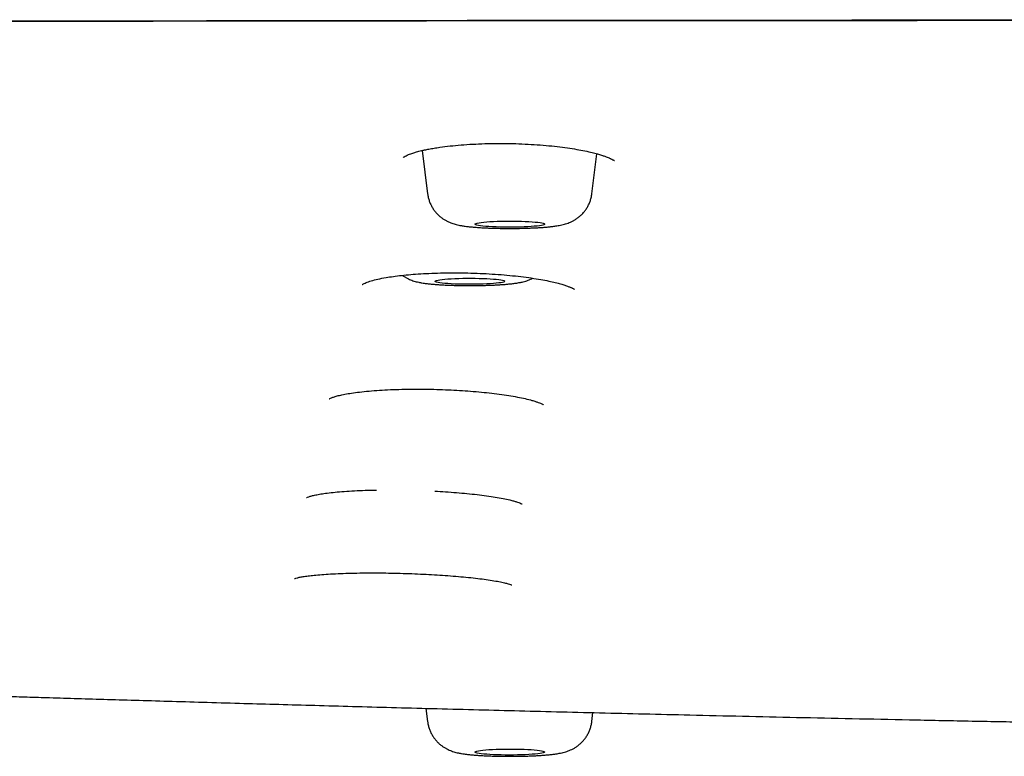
# Model space of a CAD drawing. Header units: millimetres. Extents: x 8 to 1937, y 12 to 2736.
# Tile 114 of 136: x 1057 to 1086, y 2655 to 2676. Entities that reach past the tile are written whole.
import ezdxf

# ---------------------------------------------------------------- set-up
doc = ezdxf.new("R2010")
doc.units = ezdxf.units.MM

msp = doc.modelspace()

# ---------------------------------------------------------------- linework, layer by layer
at = {"color": 7, "linetype": 'Continuous', "lineweight": 30}
for p, q in [((1068.844, 2671.938), (1068.997, 2670.697)), ((1073.712, 2670.697), (1073.854, 2671.845)), ((1068.95, 2655.927), (1068.997, 2655.546)), ((1073.712, 2655.546), (1073.744, 2655.805))]:
    msp.add_line(p, q, dxfattribs=at)
at = {"color": 7, "linetype": 'Continuous', "lineweight": 30, "flags": 128}
for points in [[(1072.352, 2669.817), (1072.336, 2669.807), (1072.306, 2669.797), (1072.263, 2669.788), (1072.207, 2669.778), (1072.139, 2669.77), (1072.06, 2669.762), (1071.972, 2669.755), (1071.874, 2669.75), (1071.77, 2669.745), (1071.659, 2669.741), (1071.544, 2669.738), (1071.427, 2669.737), (1071.308, 2669.737), (1071.19, 2669.738), (1071.075, 2669.74), (1070.963, 2669.744), (1070.857, 2669.748), (1070.758, 2669.754), (1070.667, 2669.761), (1070.586, 2669.768), (1070.516, 2669.776), (1070.457, 2669.785), (1070.411, 2669.795), (1070.379, 2669.805), (1070.36, 2669.815), (1070.355, 2669.825), (1070.364, 2669.836), (1070.386, 2669.846), (1070.423, 2669.856), (1070.473, 2669.865), (1070.534, 2669.874), (1070.608, 2669.882), (1070.692, 2669.889), (1070.785, 2669.896), (1070.886, 2669.901), (1070.994, 2669.905), (1071.107, 2669.908), (1071.223, 2669.91), (1071.341, 2669.911), (1071.46, 2669.911), (1071.577, 2669.909), (1071.69, 2669.906), (1071.799, 2669.902), (1071.902, 2669.897), (1071.997, 2669.891), (1072.083, 2669.884), (1072.159, 2669.876), (1072.224, 2669.867), (1072.276, 2669.858), (1072.316, 2669.848), (1072.342, 2669.838), (1072.354, 2669.828), (1072.352, 2669.817)], [(1071.211, 2668.184), (1071.204, 2668.173), (1071.183, 2668.163), (1071.148, 2668.153), (1071.101, 2668.144), (1071.04, 2668.135), (1070.969, 2668.127), (1070.886, 2668.119), (1070.794, 2668.113), (1070.694, 2668.107), (1070.587, 2668.103), (1070.475, 2668.1), (1070.359, 2668.098), (1070.241, 2668.097), (1070.122, 2668.097), (1070.005, 2668.098), (1069.891, 2668.101), (1069.781, 2668.105), (1069.677, 2668.11), (1069.581, 2668.116), (1069.494, 2668.123), (1069.416, 2668.131), (1069.35, 2668.139), (1069.296, 2668.149), (1069.255, 2668.158), (1069.227, 2668.168), (1069.213, 2668.179), (1069.213, 2668.189), (1069.227, 2668.199), (1069.255, 2668.209), (1069.296, 2668.219), (1069.35, 2668.228), (1069.416, 2668.237), (1069.494, 2668.244), (1069.581, 2668.251), (1069.677, 2668.257), (1069.781, 2668.262), (1069.891, 2668.266), (1070.005, 2668.269), (1070.122, 2668.271), (1070.241, 2668.271), (1070.359, 2668.27), (1070.475, 2668.268), (1070.587, 2668.265), (1070.694, 2668.26), (1070.794, 2668.255), (1070.886, 2668.248), (1070.969, 2668.241), (1071.04, 2668.232), (1071.101, 2668.224), (1071.148, 2668.214), (1071.183, 2668.204), (1071.204, 2668.194), (1071.211, 2668.184)], [(1072.352, 2654.68), (1072.354, 2654.67), (1072.342, 2654.659), (1072.316, 2654.649), (1072.276, 2654.639), (1072.224, 2654.63), (1072.159, 2654.622), (1072.083, 2654.614), (1071.997, 2654.607), (1071.902, 2654.6), (1071.799, 2654.595), (1071.69, 2654.591), (1071.577, 2654.588), (1071.46, 2654.587), (1071.341, 2654.586), (1071.223, 2654.587), (1071.107, 2654.589), (1070.994, 2654.592), (1070.886, 2654.596), (1070.785, 2654.602), (1070.692, 2654.608), (1070.608, 2654.615), (1070.534, 2654.623), (1070.473, 2654.632), (1070.423, 2654.642), (1070.386, 2654.651), (1070.364, 2654.662), (1070.355, 2654.672), (1070.36, 2654.682), (1070.379, 2654.692), (1070.411, 2654.702), (1070.457, 2654.712), (1070.516, 2654.721), (1070.586, 2654.729), (1070.667, 2654.737), (1070.758, 2654.743), (1070.857, 2654.749), (1070.963, 2654.753), (1071.075, 2654.757), (1071.19, 2654.759), (1071.308, 2654.76), (1071.427, 2654.76), (1071.544, 2654.759), (1071.659, 2654.756), (1071.77, 2654.753), (1071.874, 2654.748), (1071.972, 2654.742), (1072.06, 2654.735), (1072.139, 2654.727), (1072.207, 2654.719), (1072.263, 2654.71), (1072.306, 2654.7), (1072.336, 2654.69), (1072.352, 2654.68)]]:
    msp.add_lwpolyline(points, dxfattribs=at)
at = {"color": 7, "linetype": 'Continuous', "lineweight": 30}
for points, knots in [([(943.379, 2666.474), (943.381, 2666.545), (943.385, 2666.686), (943.413, 2666.898), (943.455, 2667.106), (943.513, 2667.311), (943.583, 2667.51), (943.665, 2667.705), (943.758, 2667.895), (943.861, 2668.081), (943.969, 2668.256), (944.082, 2668.421), (944.201, 2668.582), (944.333, 2668.745), (944.479, 2668.912), (944.635, 2669.079), (944.804, 2669.247), (944.983, 2669.417), (945.168, 2669.581), (945.356, 2669.739), (945.547, 2669.892), (945.748, 2670.047), (945.964, 2670.204), (946.177, 2670.354), (946.384, 2670.496), (946.583, 2670.629), (946.788, 2670.763), (946.995, 2670.895), (947.204, 2671.025), (947.414, 2671.151), (947.624, 2671.275), (947.834, 2671.395), (948.046, 2671.512), (948.264, 2671.629), (948.491, 2671.746), (948.717, 2671.859), (948.898, 2671.945), (949.004, 2671.995), (949.043, 2672.012), (949.055, 2672.018), (949.067, 2672.024), (949.079, 2672.029), (949.091, 2672.035), (949.19, 2672.08), (949.38, 2672.162), (949.678, 2672.281), (949.99, 2672.394), (950.279, 2672.489), (950.536, 2672.568), (950.754, 2672.631), (950.979, 2672.692), (951.213, 2672.751), (951.485, 2672.816), (951.807, 2672.888), (952.182, 2672.966), (952.584, 2673.045), (953.007, 2673.122), (953.449, 2673.199), (953.912, 2673.276), (954.475, 2673.363), (955.149, 2673.462), (955.946, 2673.571), (956.781, 2673.678), (957.651, 2673.782), (958.554, 2673.883), (959.471, 2673.979), (960.401, 2674.071), (961.34, 2674.16), (962.308, 2674.245), (963.304, 2674.329), (964.352, 2674.412), (965.45, 2674.495), (966.6, 2674.577), (967.777, 2674.655), (968.98, 2674.731), (970.21, 2674.804), (971.417, 2674.871), (972.596, 2674.932), (973.744, 2674.989), (974.637, 2675.029), (975.263, 2675.057), (975.613, 2675.072), (975.964, 2675.086), (976.318, 2675.101), (976.673, 2675.115), (977.031, 2675.129), (977.39, 2675.143), (978.047, 2675.167), (979.017, 2675.201), (980.317, 2675.242), (981.653, 2675.279), (983.025, 2675.312), (984.434, 2675.341), (985.821, 2675.365), (987.181, 2675.384), (988.513, 2675.4), (989.717, 2675.41), (990.785, 2675.418), (991.47, 2675.421), (991.92, 2675.423), (992.131, 2675.423), (992.342, 2675.424), (992.554, 2675.425), (992.767, 2675.425), (992.98, 2675.426), (993.872, 2675.427), (995.461, 2675.429), (997.763, 2675.434), (1000.111, 2675.441), (1002.485, 2675.448), (1005.124, 2675.458), (1008.032, 2675.469), (1011.224, 2675.483), (1014.532, 2675.499), (1017.959, 2675.515), (1021.506, 2675.533), (1025.096, 2675.55), (1028.729, 2675.568), (1031.66, 2675.581), (1033.875, 2675.59), (1035.363, 2675.596), (1036.859, 2675.602), (1038.36, 2675.607), (1039.865, 2675.612), (1041.359, 2675.617), (1042.872, 2675.622), (1044.39, 2675.626), (1045.912, 2675.631), (1047.39, 2675.634), (1048.842, 2675.638), (1051.247, 2675.643), (1054.634, 2675.649), (1059.014, 2675.655), (1063.398, 2675.66), (1067.787, 2675.664), (1072.179, 2675.666), (1076.613, 2675.669), (1081.09, 2675.672), (1085.609, 2675.675), (1090.171, 2675.678), (1094.645, 2675.682), (1099.03, 2675.684), (1103.322, 2675.687), (1107.65, 2675.689), (1112.013, 2675.69), (1116.411, 2675.691), (1119.355, 2675.692), (1120.832, 2675.692)], [0, 0, 0, 0, 0.00965, 0.019115, 0.028395, 0.037489, 0.046399, 0.054969, 0.063361, 0.071574, 0.079609, 0.086633, 0.093518, 0.100923, 0.108354, 0.115811, 0.123295, 0.130901, 0.138512, 0.145332, 0.152153, 0.159032, 0.166088, 0.173322, 0.179132, 0.185052, 0.191049, 0.196925, 0.202652, 0.208231, 0.213661, 0.218942, 0.224074, 0.229056, 0.234363, 0.239488, 0.243847, 0.24572, 0.245963, 0.246206, 0.246449, 0.24669, 0.246932, 0.247173, 0.252615, 0.257871, 0.262941, 0.267828, 0.270807, 0.273716, 0.276554, 0.279324, 0.282127, 0.285834, 0.289735, 0.293646, 0.297564, 0.301491, 0.305427, 0.309374, 0.315298, 0.321214, 0.327129, 0.333017, 0.338869, 0.344693, 0.350165, 0.355626, 0.36108, 0.366533, 0.37199, 0.377813, 0.383623, 0.389427, 0.395228, 0.401033, 0.406845, 0.41197, 0.417108, 0.422262, 0.423785, 0.425309, 0.426835, 0.428363, 0.429893, 0.431426, 0.432961, 0.434498, 0.439834, 0.445259, 0.450776, 0.456393, 0.462113, 0.467942, 0.473168, 0.478487, 0.483903, 0.487533, 0.49121, 0.492041, 0.492875, 0.493712, 0.49455, 0.495391, 0.496235, 0.497081, 0.505967, 0.515061, 0.524362, 0.533782, 0.543182, 0.555628, 0.568226, 0.580975, 0.5948, 0.608796, 0.622959, 0.637287, 0.651779, 0.657622, 0.66349, 0.669385, 0.675305, 0.681251, 0.687182, 0.69296, 0.69914, 0.705138, 0.710952, 0.716605, 0.722305, 0.739383, 0.756631, 0.77405, 0.79118, 0.808471, 0.825927, 0.84355, 0.861338, 0.879292, 0.897412, 0.914166, 0.931058, 0.948087, 0.965255, 0.982559, 1, 1, 1, 1]), ([(943.379, 2666.474), (943.383, 2666.588), (943.392, 2666.818), (943.462, 2667.165), (943.574, 2667.514), (943.732, 2667.864), (943.934, 2668.212), (944.178, 2668.559), (944.465, 2668.902), (944.796, 2669.244), (945.169, 2669.585), (945.584, 2669.925), (946.043, 2670.266), (946.547, 2670.606), (947.029, 2670.906), (947.465, 2671.165), (947.839, 2671.382), (948.225, 2671.601), (948.638, 2671.82), (949.017, 2672.003), (949.351, 2672.151), (949.625, 2672.262), (949.922, 2672.373), (950.247, 2672.483), (950.604, 2672.592), (950.997, 2672.699), (951.444, 2672.808), (951.946, 2672.918), (952.505, 2673.03), (953.101, 2673.139), (953.734, 2673.247), (954.413, 2673.354), (955.142, 2673.461), (955.922, 2673.568), (956.742, 2673.673), (957.602, 2673.777), (958.501, 2673.877), (959.421, 2673.974), (960.359, 2674.068), (961.309, 2674.157), (962.287, 2674.244), (963.293, 2674.328), (964.345, 2674.412), (965.445, 2674.494), (966.595, 2674.576), (967.774, 2674.655), (968.983, 2674.731), (970.221, 2674.804), (971.463, 2674.873), (972.704, 2674.937), (973.941, 2674.997), (975.196, 2675.054), (976.466, 2675.107), (977.776, 2675.158), (979.125, 2675.205), (980.516, 2675.25), (981.922, 2675.289), (983.344, 2675.324), (984.782, 2675.354), (986.207, 2675.378), (987.617, 2675.396), (989.007, 2675.409), (990.403, 2675.418), (991.803, 2675.423), (995.398, 2675.43), (1001.191, 2675.439), (1009.177, 2675.477), (1017.17, 2675.514), (1025.165, 2675.554), (1033.116, 2675.589), (1041.022, 2675.617), (1048.883, 2675.639), (1056.746, 2675.656), (1064.665, 2675.667), (1072.64, 2675.677), (1080.669, 2675.683), (1088.7, 2675.687), (1096.732, 2675.69), (1104.765, 2675.691), (1112.798, 2675.692), (1118.154, 2675.692), (1120.832, 2675.692)], [0, 0, 0, 0, 0.01549, 0.030982, 0.046477, 0.061975, 0.077478, 0.092709, 0.107945, 0.123187, 0.138427, 0.153656, 0.168876, 0.184089, 0.199296, 0.208854, 0.218411, 0.227967, 0.237523, 0.247082, 0.252022, 0.256965, 0.261914, 0.266872, 0.271844, 0.276836, 0.281848, 0.28737, 0.292896, 0.298417, 0.303928, 0.309421, 0.315232, 0.321041, 0.326855, 0.332679, 0.338518, 0.344376, 0.349905, 0.355434, 0.360956, 0.366466, 0.371959, 0.37777, 0.38358, 0.389393, 0.395217, 0.401055, 0.406912, 0.412441, 0.41797, 0.423492, 0.429003, 0.434495, 0.440306, 0.446115, 0.451927, 0.457748, 0.463584, 0.469438, 0.474969, 0.480507, 0.486051, 0.491595, 0.497132, 0.528673, 0.560213, 0.591755, 0.623297, 0.654837, 0.685813, 0.716788, 0.747764, 0.778742, 0.81035, 0.841958, 0.873566, 0.905174, 0.936782, 0.968391, 1, 1, 1, 1]), ([(943.82, 2666.966), (943.821, 2666.983), (943.822, 2667.015), (943.826, 2667.063), (943.83, 2667.109), (943.835, 2667.153), (943.84, 2667.195), (943.846, 2667.235), (943.852, 2667.273), (943.859, 2667.31), (943.869, 2667.36), (943.885, 2667.426), (943.905, 2667.505), (943.927, 2667.577), (943.947, 2667.641), (943.967, 2667.697), (943.987, 2667.751), (944.005, 2667.799), (944.022, 2667.841), (944.038, 2667.877), (944.054, 2667.914), (944.071, 2667.951), (944.089, 2667.991), (944.11, 2668.035), (944.134, 2668.081), (944.159, 2668.129), (944.195, 2668.196), (944.243, 2668.278), (944.293, 2668.36), (944.334, 2668.425), (944.366, 2668.473), (944.397, 2668.519), (944.428, 2668.562), (944.457, 2668.603), (944.484, 2668.64), (944.51, 2668.675), (944.536, 2668.709), (944.562, 2668.743), (944.591, 2668.779), (944.622, 2668.818), (944.656, 2668.859), (944.692, 2668.903), (944.731, 2668.948), (944.771, 2668.994), (944.815, 2669.044), (944.864, 2669.097), (944.916, 2669.153), (944.971, 2669.21), (945.027, 2669.267), (945.083, 2669.323), (945.139, 2669.377), (945.194, 2669.429), (945.245, 2669.478), (945.295, 2669.523), (945.344, 2669.567), (945.394, 2669.612), (945.451, 2669.662), (945.516, 2669.719), (945.589, 2669.781), (945.666, 2669.844), (945.795, 2669.95), (945.981, 2670.095), (946.232, 2670.281), (946.494, 2670.465), (946.717, 2670.614), (946.896, 2670.73), (947.025, 2670.812), (947.16, 2670.896), (947.279, 2670.968), (947.379, 2671.029), (947.458, 2671.077), (947.539, 2671.125), (947.62, 2671.173), (947.697, 2671.219), (947.767, 2671.259), (947.828, 2671.295), (947.881, 2671.326), (947.93, 2671.355), (947.976, 2671.381), (948.028, 2671.411), (948.089, 2671.446), (948.161, 2671.488), (948.239, 2671.532), (948.321, 2671.578), (948.405, 2671.625), (948.493, 2671.674), (948.583, 2671.722), (948.672, 2671.77), (948.796, 2671.834), (948.957, 2671.915), (949.159, 2672.013), (949.372, 2672.111), (949.599, 2672.209), (949.793, 2672.287), (949.941, 2672.342), (950.029, 2672.375), (950.111, 2672.404), (950.182, 2672.429), (950.241, 2672.449), (950.29, 2672.465), (950.336, 2672.48), (950.387, 2672.497), (950.447, 2672.516), (950.521, 2672.539), (950.605, 2672.565), (950.701, 2672.593), (950.808, 2672.624), (950.992, 2672.675), (951.258, 2672.744), (951.616, 2672.829), (951.988, 2672.911), (952.428, 2673.001), (952.946, 2673.1), (953.552, 2673.206), (954.186, 2673.309), (954.85, 2673.411), (955.56, 2673.512), (956.319, 2673.613), (957.13, 2673.714), (957.978, 2673.814), (958.863, 2673.911), (959.784, 2674.006), (960.722, 2674.098), (961.672, 2674.185), (962.63, 2674.269), (963.614, 2674.351), (964.623, 2674.43), (965.677, 2674.508), (966.779, 2674.586), (967.93, 2674.662), (969.108, 2674.736), (970.313, 2674.807), (971.543, 2674.875), (972.773, 2674.939), (973.999, 2674.998), (975.218, 2675.053), (976.453, 2675.105), (977.701, 2675.153), (978.988, 2675.199), (980.315, 2675.241), (981.682, 2675.28), (983.063, 2675.315), (984.457, 2675.345), (985.864, 2675.371), (987.254, 2675.39), (988.625, 2675.403), (989.974, 2675.413), (991.326, 2675.419), (992.679, 2675.423), (996.154, 2675.427), (1001.749, 2675.44), (1009.466, 2675.474), (1017.187, 2675.509), (1024.912, 2675.548), (1032.593, 2675.581), (1040.231, 2675.608), (1047.826, 2675.63), (1055.423, 2675.646), (1063.022, 2675.657), (1070.623, 2675.666), (1078.226, 2675.672), (1085.829, 2675.676), (1093.13, 2675.679), (1100.126, 2675.68), (1104.863, 2675.68), (1107.641, 2675.681), (1108.452, 2675.681), (1109.243, 2675.681), (1109.859, 2675.681), (1110.308, 2675.681), (1110.596, 2675.681), (1110.881, 2675.681), (1111.161, 2675.681), (1111.44, 2675.681), (1111.729, 2675.681), (1112.041, 2675.681), (1112.403, 2675.681), (1112.82, 2675.681), (1113.295, 2675.681), (1113.812, 2675.681), (1114.372, 2675.681), (1114.974, 2675.681), (1115.619, 2675.681), (1116.332, 2675.681), (1117.115, 2675.681), (1117.971, 2675.681), (1118.879, 2675.681), (1119.839, 2675.681), (1120.495, 2675.681), (1120.832, 2675.681)], [0, 0, 0, 0, 0.003179, 0.006179, 0.009001, 0.011646, 0.014112, 0.01636, 0.018437, 0.020341, 0.022074, 0.025934, 0.029738, 0.033485, 0.036259, 0.03899, 0.041595, 0.044057, 0.045893, 0.04764, 0.049329, 0.051123, 0.053086, 0.055185, 0.057421, 0.059793, 0.06228, 0.067146, 0.07194, 0.074358, 0.076758, 0.079064, 0.081212, 0.083201, 0.085031, 0.086702, 0.088251, 0.089886, 0.091635, 0.0935, 0.095479, 0.097535, 0.099701, 0.101921, 0.104151, 0.10682, 0.109503, 0.1122, 0.114913, 0.117623, 0.120211, 0.122651, 0.124945, 0.127091, 0.129107, 0.13119, 0.133398, 0.136159, 0.139094, 0.142113, 0.14513, 0.153841, 0.162471, 0.170953, 0.179379, 0.183086, 0.186802, 0.190619, 0.194563, 0.196679, 0.198829, 0.201014, 0.203207, 0.205265, 0.207169, 0.208675, 0.210068, 0.211348, 0.212515, 0.213673, 0.21536, 0.21724, 0.219315, 0.22133, 0.223496, 0.225699, 0.227878, 0.230034, 0.232168, 0.236664, 0.24106, 0.245475, 0.249959, 0.254516, 0.25615, 0.257651, 0.259006, 0.260215, 0.261062, 0.261818, 0.262487, 0.263184, 0.264131, 0.265206, 0.266408, 0.267738, 0.269196, 0.270773, 0.275005, 0.279141, 0.283174, 0.287102, 0.292633, 0.2981, 0.303498, 0.308864, 0.314227, 0.319918, 0.325612, 0.331312, 0.337025, 0.342749, 0.348474, 0.353869, 0.359262, 0.364647, 0.370017, 0.375381, 0.381073, 0.386767, 0.392465, 0.398174, 0.403896, 0.409622, 0.415019, 0.420414, 0.425803, 0.431178, 0.436543, 0.442234, 0.447927, 0.453622, 0.459323, 0.465034, 0.470747, 0.476135, 0.481523, 0.486911, 0.492292, 0.497666, 0.528309, 0.558946, 0.589586, 0.620225, 0.650864, 0.680956, 0.711048, 0.74114, 0.771233, 0.801326, 0.83142, 0.861512, 0.891604, 0.918084, 0.944563, 0.947825, 0.951058, 0.954187, 0.95721, 0.958369, 0.959511, 0.960637, 0.961746, 0.962839, 0.963948, 0.965178, 0.966536, 0.968246, 0.970125, 0.972171, 0.974386, 0.976769, 0.97932, 0.982039, 0.985225, 0.988614, 0.992206, 0.996001, 1, 1, 1, 1]), ([(1068.291, 2671.737), (1068.292, 2671.737), (1068.296, 2671.739), (1068.321, 2671.757), (1068.372, 2671.785), (1068.441, 2671.816), (1068.509, 2671.842), (1068.568, 2671.863), (1068.624, 2671.88), (1068.682, 2671.897), (1068.746, 2671.915), (1068.823, 2671.934), (1068.919, 2671.956), (1069.038, 2671.98), (1069.184, 2672.006), (1069.383, 2672.037), (1069.64, 2672.069), (1069.956, 2672.099), (1070.289, 2672.121), (1070.634, 2672.135), (1070.988, 2672.142), (1071.347, 2672.14), (1071.705, 2672.129), (1072.058, 2672.11), (1072.397, 2672.084), (1072.716, 2672.051), (1073.01, 2672.014), (1073.276, 2671.972), (1073.515, 2671.927), (1073.711, 2671.883), (1073.866, 2671.842), (1073.985, 2671.806), (1074.078, 2671.775), (1074.151, 2671.747), (1074.2, 2671.726), (1074.235, 2671.711), (1074.261, 2671.699), (1074.285, 2671.686), (1074.312, 2671.672), (1074.333, 2671.66), (1074.35, 2671.651), (1074.359, 2671.649), (1074.362, 2671.653), (1074.362, 2671.653)], [0, 0, 0, 0, 0.017522, 0.042942, 0.068956, 0.09436, 0.11286, 0.128125, 0.140127, 0.151469, 0.164363, 0.178818, 0.194843, 0.215543, 0.238374, 0.263265, 0.303359, 0.343638, 0.383878, 0.424079, 0.464245, 0.504396, 0.544581, 0.584832, 0.624679, 0.663346, 0.700778, 0.736948, 0.771849, 0.805498, 0.831386, 0.854623, 0.8747, 0.891622, 0.906512, 0.914517, 0.922985, 0.931911, 0.941449, 0.954378, 0.971705, 0.993343, 1, 1, 1, 1]), ([(1068.998, 2670.697), (1069, 2670.679), (1069.006, 2670.625), (1069.028, 2670.539), (1069.062, 2670.438), (1069.106, 2670.345), (1069.158, 2670.258), (1069.217, 2670.178), (1069.281, 2670.107), (1069.349, 2670.044), (1069.419, 2669.99), (1069.49, 2669.944), (1069.56, 2669.906), (1069.627, 2669.875), (1069.693, 2669.849), (1069.757, 2669.828), (1069.825, 2669.81), (1069.902, 2669.792), (1069.996, 2669.775), (1070.103, 2669.76), (1070.218, 2669.747), (1070.334, 2669.737), (1070.454, 2669.728), (1070.581, 2669.72), (1070.711, 2669.714), (1070.844, 2669.709), (1070.979, 2669.705), (1071.116, 2669.703), (1071.255, 2669.701), (1071.394, 2669.701), (1071.533, 2669.702), (1071.671, 2669.704), (1071.806, 2669.707), (1071.939, 2669.712), (1072.067, 2669.717), (1072.192, 2669.724), (1072.312, 2669.732), (1072.428, 2669.741), (1072.541, 2669.753), (1072.655, 2669.767), (1072.758, 2669.783), (1072.848, 2669.801), (1072.922, 2669.82), (1072.992, 2669.841), (1073.062, 2669.866), (1073.135, 2669.898), (1073.209, 2669.938), (1073.285, 2669.986), (1073.36, 2670.044), (1073.422, 2670.101), (1073.457, 2670.14), (1073.47, 2670.154)], [0, 0, 0, 0, 0.009093, 0.027604, 0.045717, 0.063451, 0.080815, 0.097807, 0.114414, 0.130607, 0.146333, 0.161537, 0.176214, 0.190518, 0.20485, 0.219709, 0.235957, 0.255055, 0.279976, 0.311462, 0.338308, 0.363366, 0.389672, 0.414866, 0.439417, 0.463575, 0.487481, 0.511226, 0.534872, 0.558468, 0.582056, 0.605666, 0.629336, 0.653114, 0.677061, 0.701261, 0.725838, 0.750997, 0.777104, 0.804924, 0.836466, 0.858783, 0.876618, 0.893096, 0.908675, 0.924114, 0.939784, 0.956085, 0.973018, 0.990077, 1, 1, 1, 1]), ([(1073.47, 2670.154), (1073.488, 2670.177), (1073.529, 2670.226), (1073.583, 2670.309), (1073.632, 2670.403), (1073.67, 2670.501), (1073.698, 2670.599), (1073.707, 2670.665), (1073.711, 2670.696)], [0, 0, 0, 0, 0.146903, 0.320766, 0.495438, 0.670709, 0.846382, 1, 1, 1, 1]), ([(1067.116, 2668.093), (1067.116, 2668.093), (1067.117, 2668.091), (1067.133, 2668.101), (1067.171, 2668.12), (1067.249, 2668.155), (1067.373, 2668.196), (1067.565, 2668.246), (1067.783, 2668.289), (1068.012, 2668.324), (1068.248, 2668.353), (1068.511, 2668.379), (1068.8, 2668.4), (1069.115, 2668.416), (1069.45, 2668.426), (1069.798, 2668.429), (1070.152, 2668.424), (1070.505, 2668.413), (1070.853, 2668.394), (1071.193, 2668.368), (1071.519, 2668.337), (1071.829, 2668.3), (1072.113, 2668.258), (1072.362, 2668.215), (1072.57, 2668.171), (1072.739, 2668.129), (1072.875, 2668.091), (1072.986, 2668.054), (1073.058, 2668.027), (1073.104, 2668.008), (1073.133, 2667.995), (1073.159, 2667.982), (1073.186, 2667.968), (1073.206, 2667.957), (1073.215, 2667.952), (1073.216, 2667.957), (1073.217, 2667.958)], [0, 0, 0, 0, 0.011393, 0.035525, 0.057965, 0.07895, 0.120672, 0.162622, 0.205027, 0.238246, 0.272732, 0.308493, 0.345542, 0.383884, 0.423509, 0.463643, 0.503648, 0.543569, 0.583438, 0.623248, 0.662965, 0.702545, 0.741874, 0.778867, 0.812636, 0.843196, 0.870565, 0.894839, 0.918813, 0.92869, 0.938726, 0.948918, 0.959403, 0.972624, 0.994255, 1, 1, 1, 1]), ([(1068.271, 2668.354), (1068.294, 2668.339), (1068.34, 2668.307), (1068.409, 2668.269), (1068.477, 2668.237), (1068.543, 2668.211), (1068.607, 2668.19), (1068.675, 2668.171), (1068.75, 2668.154), (1068.844, 2668.136), (1068.951, 2668.121), (1069.068, 2668.108), (1069.183, 2668.097), (1069.303, 2668.088), (1069.43, 2668.08), (1069.56, 2668.074), (1069.692, 2668.069), (1069.828, 2668.065), (1069.965, 2668.063), (1070.104, 2668.061), (1070.243, 2668.061), (1070.382, 2668.062), (1070.519, 2668.064), (1070.655, 2668.067), (1070.787, 2668.071), (1070.916, 2668.077), (1071.041, 2668.083), (1071.162, 2668.091), (1071.278, 2668.101), (1071.391, 2668.112), (1071.505, 2668.126), (1071.609, 2668.142), (1071.7, 2668.16), (1071.776, 2668.179), (1071.845, 2668.199), (1071.915, 2668.225), (1071.972, 2668.249), (1072.005, 2668.267), (1072.014, 2668.271)], [0, 0, 0, 0, 0.019191, 0.037973, 0.056247, 0.074489, 0.093336, 0.113814, 0.137687, 0.168435, 0.209985, 0.244416, 0.276487, 0.310156, 0.342352, 0.373702, 0.404537, 0.435042, 0.465336, 0.4955, 0.525597, 0.555681, 0.585791, 0.615974, 0.646291, 0.676819, 0.707661, 0.738973, 0.771008, 0.804216, 0.839526, 0.879338, 0.909296, 0.932042, 0.953145, 0.973045, 0.992743, 1, 1, 1, 1]), ([(1066.174, 2664.812), (1066.177, 2664.813), (1066.182, 2664.815), (1066.233, 2664.839), (1066.318, 2664.87), (1066.43, 2664.902), (1066.577, 2664.935), (1066.759, 2664.968), (1066.981, 2665), (1067.242, 2665.028), (1067.533, 2665.053), (1067.845, 2665.071), (1068.168, 2665.083), (1068.501, 2665.089), (1068.837, 2665.09), (1069.173, 2665.085), (1069.507, 2665.074), (1069.834, 2665.058), (1070.154, 2665.037), (1070.466, 2665.011), (1070.769, 2664.98), (1071.058, 2664.945), (1071.33, 2664.906), (1071.58, 2664.862), (1071.803, 2664.816), (1071.972, 2664.773), (1072.093, 2664.736), (1072.173, 2664.708), (1072.233, 2664.685), (1072.276, 2664.665), (1072.305, 2664.65), (1072.322, 2664.64), (1072.328, 2664.637), (1072.327, 2664.637), (1072.327, 2664.637)], [0, 0, 0, 0, 0.025159, 0.053329, 0.082979, 0.114661, 0.14841, 0.184256, 0.222253, 0.262225, 0.303143, 0.34354, 0.383413, 0.422763, 0.461597, 0.499933, 0.537808, 0.575249, 0.612457, 0.650084, 0.688144, 0.726593, 0.7654, 0.804563, 0.844094, 0.883927, 0.908643, 0.930677, 0.95003, 0.966708, 0.980723, 0.99209, 0.996697, 1, 1, 1, 1]), ([(1065.519, 2661.977), (1065.522, 2661.978), (1065.526, 2661.979), (1065.579, 2662), (1065.668, 2662.026), (1065.783, 2662.053), (1065.932, 2662.08), (1066.117, 2662.107), (1066.34, 2662.132), (1066.601, 2662.154), (1066.893, 2662.173), (1067.202, 2662.186), (1067.419, 2662.191), (1067.526, 2662.193)], [0, 0, 0, 0, 0.062409, 0.136427, 0.214329, 0.297514, 0.386068, 0.480081, 0.579705, 0.68448, 0.791705, 0.897553, 1, 1, 1, 1]), ([(1069.201, 2662.162), (1069.305, 2662.156), (1069.517, 2662.144), (1069.827, 2662.12), (1070.13, 2662.093), (1070.42, 2662.062), (1070.693, 2662.028), (1070.944, 2661.99), (1071.169, 2661.95), (1071.341, 2661.912), (1071.464, 2661.881), (1071.547, 2661.857), (1071.619, 2661.832), (1071.673, 2661.812), (1071.707, 2661.794), (1071.71, 2661.793), (1071.711, 2661.792)], [0, 0, 0, 0, 0.084195, 0.171238, 0.259292, 0.348261, 0.438079, 0.528745, 0.620286, 0.712596, 0.770722, 0.823773, 0.871743, 0.934169, 0.985252, 1, 1, 1, 1]), ([(1065.175, 2659.653), (1065.178, 2659.654), (1065.186, 2659.655), (1065.244, 2659.672), (1065.336, 2659.693), (1065.454, 2659.713), (1065.605, 2659.734), (1065.792, 2659.754), (1066.016, 2659.772), (1066.278, 2659.788), (1066.57, 2659.801), (1066.883, 2659.81), (1067.207, 2659.814), (1067.539, 2659.815), (1067.875, 2659.811), (1068.212, 2659.804), (1068.546, 2659.793), (1068.873, 2659.779), (1069.194, 2659.762), (1069.507, 2659.742), (1069.811, 2659.718), (1070.102, 2659.692), (1070.376, 2659.663), (1070.628, 2659.632), (1070.854, 2659.599), (1071.048, 2659.564), (1071.2, 2659.532), (1071.309, 2659.504), (1071.375, 2659.484), (1071.408, 2659.47), (1071.412, 2659.469), (1071.412, 2659.469)], [0, 0, 0, 0, 0.025992, 0.053775, 0.083023, 0.114231, 0.147433, 0.182666, 0.21999, 0.259235, 0.299389, 0.33902, 0.378126, 0.416715, 0.454795, 0.49239, 0.529535, 0.566252, 0.602738, 0.63964, 0.676975, 0.714705, 0.752803, 0.791271, 0.830121, 0.869324, 0.906272, 0.939487, 0.968956, 0.994696, 1, 1, 1, 1]), ([(1052.116, 2656.422), (1052.132, 2656.422), (1052.586, 2656.407), (1053.191, 2656.388), (1053.925, 2656.365), (1054.363, 2656.351), (1054.814, 2656.337), (1055.289, 2656.322), (1055.797, 2656.307), (1056.337, 2656.29), (1056.908, 2656.272), (1057.514, 2656.254), (1058.198, 2656.233), (1058.966, 2656.21), (1059.823, 2656.184), (1060.728, 2656.158), (1061.683, 2656.13), (1062.687, 2656.101), (1063.705, 2656.071), (1064.735, 2656.042), (1065.773, 2656.013), (1066.852, 2655.984), (1067.971, 2655.953), (1069.131, 2655.923), (1070.307, 2655.892), (1071.499, 2655.861), (1072.704, 2655.831), (1073.945, 2655.8), (1075.222, 2655.769), (1076.589, 2655.737), (1078.047, 2655.703), (1079.601, 2655.668), (1081.2, 2655.634), (1082.843, 2655.599), (1084.532, 2655.565), (1086.266, 2655.532), (1088.045, 2655.499), (1089.869, 2655.466), (1091.738, 2655.435), (1093.652, 2655.405), (1095.612, 2655.376), (1097.616, 2655.348), (1099.666, 2655.322), (1101.76, 2655.298), (1103.9, 2655.275), (1106.12, 2655.255), (1108.423, 2655.236), (1110.81, 2655.22), (1113.245, 2655.207), (1115.731, 2655.198), (1118.265, 2655.192), (1119.971, 2655.191), (1120.832, 2655.19)], [0, 0, 0, 0, 0.000709, 0.020477, 0.026995, 0.033451, 0.039982, 0.046995, 0.054521, 0.062411, 0.070797, 0.079679, 0.089058, 0.100872, 0.113393, 0.126621, 0.140556, 0.155201, 0.170554, 0.185096, 0.200222, 0.215934, 0.232231, 0.249114, 0.266583, 0.283591, 0.301121, 0.319172, 0.337746, 0.356842, 0.378772, 0.401352, 0.424584, 0.448467, 0.473001, 0.498187, 0.524024, 0.550513, 0.577654, 0.605447, 0.633891, 0.662986, 0.692733, 0.723131, 0.75418, 0.785879, 0.819785, 0.854404, 0.889736, 0.92578, 0.962534, 1, 1, 1, 1]), ([(1068.998, 2655.546), (1068.999, 2655.533), (1069.004, 2655.484), (1069.024, 2655.402), (1069.057, 2655.301), (1069.1, 2655.206), (1069.15, 2655.119), (1069.208, 2655.038), (1069.272, 2654.966), (1069.339, 2654.902), (1069.41, 2654.846), (1069.48, 2654.799), (1069.55, 2654.76), (1069.618, 2654.728), (1069.684, 2654.702), (1069.748, 2654.68), (1069.815, 2654.662), (1069.89, 2654.644), (1069.988, 2654.626), (1070.099, 2654.61), (1070.221, 2654.596), (1070.336, 2654.586), (1070.456, 2654.577), (1070.583, 2654.569), (1070.713, 2654.563), (1070.846, 2654.558), (1070.981, 2654.555), (1071.119, 2654.552), (1071.258, 2654.551), (1071.397, 2654.55), (1071.536, 2654.551), (1071.673, 2654.553), (1071.809, 2654.557), (1071.941, 2654.561), (1072.07, 2654.567), (1072.194, 2654.573), (1072.314, 2654.581), (1072.43, 2654.591), (1072.543, 2654.602), (1072.657, 2654.616), (1072.76, 2654.633), (1072.85, 2654.651), (1072.923, 2654.669), (1072.993, 2654.69), (1073.063, 2654.716), (1073.136, 2654.748), (1073.21, 2654.788), (1073.287, 2654.837), (1073.362, 2654.895), (1073.435, 2654.963), (1073.502, 2655.04), (1073.562, 2655.125), (1073.614, 2655.216), (1073.657, 2655.313), (1073.688, 2655.414), (1073.706, 2655.492), (1073.71, 2655.536), (1073.711, 2655.545)], [0, 0, 0, 0, 0.005885, 0.022715, 0.03918, 0.0553, 0.071083, 0.086531, 0.101633, 0.116363, 0.130678, 0.144526, 0.157891, 0.170886, 0.18384, 0.197206, 0.211694, 0.228531, 0.250111, 0.282832, 0.307097, 0.329784, 0.3536, 0.376421, 0.398664, 0.420554, 0.442218, 0.463736, 0.485166, 0.506552, 0.527931, 0.54933, 0.570784, 0.592338, 0.614045, 0.635983, 0.658266, 0.681081, 0.704764, 0.730017, 0.758702, 0.778609, 0.79477, 0.809685, 0.823798, 0.83779, 0.852, 0.866783, 0.882139, 0.897914, 0.913958, 0.930173, 0.946494, 0.962882, 0.979314, 0.995775, 1, 1, 1, 1])]:
    msp.add_open_spline(points, degree=3, knots=knots, dxfattribs=at)

doc.saveas('drawing.dxf')
